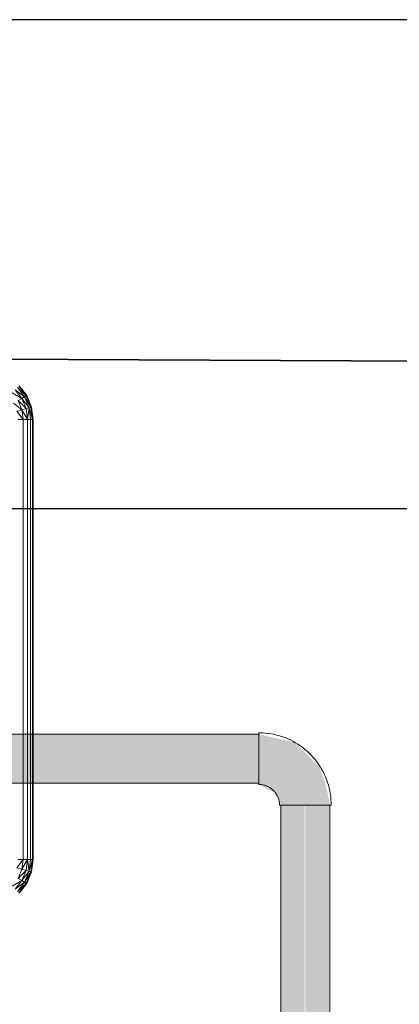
# Model space of a CAD drawing. Header units: metres. Extents: x 391.1 to 427.5, y 12.8 to 28.4.
# Tile 65 of 203: x 402.227 to 402.343, y 27.926 to 28.228. Entities that reach past the tile are written whole.
import ezdxf

# ---------------------------------------------------------------- set-up
doc = ezdxf.new("R2010")
doc.units = ezdxf.units.M
doc.layers.add('01_SUELOS', color=7, linetype='Continuous', lineweight=25, true_color=0x007f00)
for name, color, linetype, lineweight in [('A-DETL-____-MBND', 7, 'Continuous', 18), ('A-WALL-____-MCUT', 7, 'Continuous', 25), ('A-WALL-____-OTLN', 7, 'Continuous', 25), ('P-PIPE-____-OTLN', 7, 'Continuous', 18)]:
    doc.layers.add(name, color=color, linetype=linetype, lineweight=lineweight)

# ---------------------------------------------------------------- blocks, each defined once
blk = doc.blocks.new('Family - LONDR55-XX_ZZ-ARQ-CAA-M3D-Londres55-152374-02_FON_P0A')
at = {"layer": '01_SUELOS', "color": 9, "true_color": 0xaad4aa}
for p, q in [((1.8984, 2.19306), (0, 2.20277)), ((0, 2.20277), (1.8984, 2.19306))]:
    blk.add_line(p, q, dxfattribs=at)
blk = doc.blocks.new('Family - Evans PA-152638-02_FON_P0A')
at = {"layer": 'A-WALL-____-MCUT', "color": 253, "true_color": 0xaaaaaa}
for p, q in [((1.7984, 0.15), (0, 0.15)), ((0, 0), (1.7984, 0))]:
    blk.add_line(p, q, dxfattribs=at)
at = {"layer": 'A-WALL-____-OTLN', "color": 253, "true_color": 0xaaaaaa}
for p, q in [((1.7984, 0.15), (0, 0.15)), ((0, 0), (1.7984, 0))]:
    blk.add_line(p, q, dxfattribs=at)
at = {"layer": 'A-WALL-____-OTLN', "color": 253, "lineweight": 18, "true_color": 0xaaaaaa}
blk.add_line((0, 0), (1.7984, 0), dxfattribs=at)
blk = doc.blocks.new('Family - Inodor PA-152684-02_FON_P0A')
at = {"layer": 'A-DETL-____-MBND', "color": 253, "true_color": 0xaaaaaa}
for p, q in [((0.39847, 0.72247), (0.40077, 0.71948)), ((0.39847, 0.72247), (0.40077, 0.71948)), ((0.39847, 0.72247), (0.40077, 0.71948)), ((0.39862, 0.72262), (0.40094, 0.71958)), ((0.39862, 0.72262), (0.40094, 0.71958)), ((0.39862, 0.72262), (0.40094, 0.71958)), ((0.39862, 0.72262), (0.40077, 0.71948)), ((0.39862, 0.72262), (0.40094, 0.71958)), ((0.39862, 0.72262), (0.40077, 0.71948)), ((0.39643, 0.72043), (0.39941, 0.7187)), ((0.39643, 0.72043), (0.39941, 0.7187)), ((0.39736, 0.72136), (0.39941, 0.7187)), ((0.39736, 0.72136), (0.39941, 0.7187)), ((0.39736, 0.72136), (0.40025, 0.71918)), ((0.39736, 0.72136), (0.40025, 0.71918)), ((0.39736, 0.72136), (0.39941, 0.7187)), ((0.39805, 0.72205), (0.40025, 0.71918)), ((0.39805, 0.72205), (0.40025, 0.71918)), ((0.39805, 0.72205), (0.40077, 0.71948)), ((0.39805, 0.72205), (0.40077, 0.71948)), ((0.39805, 0.72205), (0.40025, 0.71918)), ((0.40025, 0.71918), (0.39941, 0.7187)), ((0.40025, 0.71918), (0.39941, 0.7187)), ((0.39941, 0.7187), (0.40025, 0.71918)), ((0.40077, 0.71948), (0.40025, 0.71918)), ((0.40077, 0.71948), (0.40025, 0.71918)), ((0.40025, 0.71918), (0.40077, 0.71948)), ((0.40025, 0.71918), (0.40164, 0.71584)), ((0.40025, 0.71918), (0.40164, 0.71584)), ((0.40025, 0.71918), (0.40221, 0.716)), ((0.40025, 0.71918), (0.40221, 0.716)), ((0.40025, 0.71918), (0.40164, 0.71584)), ((0.40094, 0.71958), (0.40077, 0.71948)), ((0.40094, 0.71958), (0.40077, 0.71948)), ((0.40077, 0.71948), (0.40094, 0.71958)), ((0.40077, 0.71948), (0.40221, 0.716)), ((0.40077, 0.71948), (0.40221, 0.716)), ((0.40077, 0.71948), (0.40221, 0.716)), ((0.40094, 0.71958), (0.40241, 0.71605)), ((0.40094, 0.71958), (0.40241, 0.71605)), ((0.40094, 0.71958), (0.40241, 0.71605)), ((0.40094, 0.71958), (0.40221, 0.716)), ((0.40094, 0.71958), (0.40241, 0.71605)), ((0.40094, 0.71958), (0.40221, 0.716)), ((0.39686, 0.71722), (0.39942, 0.71525)), ((0.39686, 0.71722), (0.39942, 0.71525)), ((0.39941, 0.7187), (0.39827, 0.71804)), ((0.39941, 0.7187), (0.39827, 0.71804)), ((0.39827, 0.71804), (0.39941, 0.7187)), ((0.39827, 0.71804), (0.39942, 0.71525)), ((0.39827, 0.71804), (0.39942, 0.71525)), ((0.39827, 0.71804), (0.4007, 0.71559)), ((0.39827, 0.71804), (0.4007, 0.71559)), ((0.39827, 0.71804), (0.39942, 0.71525)), ((0.39941, 0.7187), (0.4007, 0.71559)), ((0.39941, 0.7187), (0.4007, 0.71559)), ((0.39941, 0.7187), (0.40164, 0.71584)), ((0.39941, 0.7187), (0.40164, 0.71584)), ((0.39941, 0.7187), (0.4007, 0.71559)), ((0.39942, 0.71525), (0.39785, 0.71483)), ((0.39942, 0.71525), (0.39785, 0.71483)), ((0.39785, 0.71483), (0.39942, 0.71525)), ((0.39785, 0.71483), (0.39982, 0.71226)), ((0.39785, 0.71483), (0.39982, 0.71226)), ((0.4007, 0.71559), (0.39942, 0.71525)), ((0.4007, 0.71559), (0.39942, 0.71525)), ((0.39942, 0.71525), (0.4007, 0.71559)), ((0.39942, 0.71525), (0.39982, 0.71226)), ((0.39942, 0.71525), (0.39982, 0.71226)), ((0.39942, 0.71525), (0.40114, 0.71226)), ((0.39942, 0.71525), (0.39982, 0.71226)), ((0.39942, 0.71525), (0.40114, 0.71226)), ((0.40164, 0.71584), (0.4007, 0.71559)), ((0.40164, 0.71584), (0.4007, 0.71559)), ((0.4007, 0.71559), (0.40164, 0.71584)), ((0.4007, 0.71559), (0.40114, 0.71226)), ((0.4007, 0.71559), (0.40114, 0.71226)), ((0.4007, 0.71559), (0.40114, 0.71226)), ((0.40164, 0.71584), (0.40114, 0.71226)), ((0.40114, 0.71226), (0.40164, 0.71584)), ((0.40221, 0.716), (0.40164, 0.71584)), ((0.40221, 0.716), (0.40164, 0.71584)), ((0.40164, 0.71584), (0.40221, 0.716)), ((0.40164, 0.71584), (0.40211, 0.71226)), ((0.40164, 0.71584), (0.40211, 0.71226)), ((0.40164, 0.71584), (0.40271, 0.71226)), ((0.40164, 0.71584), (0.40211, 0.71226)), ((0.40164, 0.71584), (0.40271, 0.71226)), ((0.40241, 0.71605), (0.40221, 0.716)), ((0.40241, 0.71605), (0.40221, 0.716)), ((0.40221, 0.716), (0.40241, 0.71605)), ((0.40221, 0.716), (0.40271, 0.71226)), ((0.40221, 0.716), (0.40271, 0.71226)), ((0.40221, 0.716), (0.40291, 0.71226)), ((0.40221, 0.716), (0.40291, 0.71226)), ((0.40221, 0.716), (0.40271, 0.71226)), ((0.40241, 0.71605), (0.40291, 0.71226)), ((0.40241, 0.71605), (0.40291, 0.71226)), ((0.40241, 0.71605), (0.40291, 0.71226)), ((0.40241, 0.71605), (0.40291, 0.71226)), ((0.39982, 0.71226), (0.39819, 0.71226)), ((0.39982, 0.71226), (0.39819, 0.71226)), ((0.39819, 0.71226), (0.39982, 0.71226)), ((0.39982, 0.71226), (0.39982, 0.57723)), ((0.40114, 0.71226), (0.39982, 0.71226)), ((0.39982, 0.71226), (0.39982, 0.57723)), ((0.40114, 0.71226), (0.39982, 0.71226)), ((0.39982, 0.71226), (0.40114, 0.71226)), ((0.39982, 0.71226), (0.39982, 0.57723)), ((0.40114, 0.71226), (0.40114, 0.57723)), ((0.40114, 0.71226), (0.40211, 0.71226)), ((0.40114, 0.71226), (0.40114, 0.57723)), ((0.40114, 0.71226), (0.40211, 0.71226)), ((0.40114, 0.71226), (0.40114, 0.57723)), ((0.40114, 0.71226), (0.40211, 0.71226)), ((0.40211, 0.71226), (0.40211, 0.57723)), ((0.40271, 0.71226), (0.40211, 0.71226)), ((0.40211, 0.71226), (0.40211, 0.57723)), ((0.40271, 0.71226), (0.40211, 0.71226)), ((0.40211, 0.71226), (0.40271, 0.71226)), ((0.40211, 0.71226), (0.40211, 0.57723)), ((0.40271, 0.71226), (0.40271, 0.57723)), ((0.40291, 0.71226), (0.40271, 0.71226)), ((0.40271, 0.71226), (0.40271, 0.57723)), ((0.40291, 0.71226), (0.40271, 0.71226)), ((0.40271, 0.71226), (0.40291, 0.71226)), ((0.40271, 0.71226), (0.40271, 0.57723)), ((0.40291, 0.71226), (0.40291, 0.57723)), ((0.40291, 0.71226), (0.40291, 0.57723)), ((0.40291, 0.71226), (0.40291, 0.57723)), ((0.40291, 0.71226), (0.40291, 0.57723)), ((0.39785, 0.57466), (0.39982, 0.57723)), ((0.39785, 0.57466), (0.39982, 0.57723)), ((0.39819, 0.57723), (0.39982, 0.57723)), ((0.39819, 0.57723), (0.39982, 0.57723)), ((0.39819, 0.57723), (0.39982, 0.57723)), ((0.39982, 0.57723), (0.39942, 0.57424)), ((0.39982, 0.57723), (0.39942, 0.57424)), ((0.39942, 0.57424), (0.39982, 0.57723)), ((0.39942, 0.57424), (0.40114, 0.57723)), ((0.39942, 0.57424), (0.40114, 0.57723)), ((0.39982, 0.57723), (0.40114, 0.57723)), ((0.39982, 0.57723), (0.40114, 0.57723)), ((0.39982, 0.57723), (0.40114, 0.57723)), ((0.40114, 0.57723), (0.4007, 0.5739)), ((0.40114, 0.57723), (0.4007, 0.5739)), ((0.4007, 0.5739), (0.40114, 0.57723)), ((0.40114, 0.57723), (0.40211, 0.57723)), ((0.40114, 0.57723), (0.40164, 0.57365)), ((0.40114, 0.57723), (0.40211, 0.57723)), ((0.40114, 0.57723), (0.40211, 0.57723)), ((0.40114, 0.57723), (0.40164, 0.57365)), ((0.40211, 0.57723), (0.40164, 0.57365)), ((0.40211, 0.57723), (0.40164, 0.57365)), ((0.40164, 0.57365), (0.40211, 0.57723)), ((0.40164, 0.57365), (0.40271, 0.57723)), ((0.40164, 0.57365), (0.40271, 0.57723)), ((0.40211, 0.57723), (0.40271, 0.57723)), ((0.40211, 0.57723), (0.40271, 0.57723)), ((0.40211, 0.57723), (0.40271, 0.57723)), ((0.40271, 0.57723), (0.40221, 0.57349)), ((0.40271, 0.57723), (0.40221, 0.57349)), ((0.40221, 0.57349), (0.40291, 0.57723)), ((0.40221, 0.57349), (0.40271, 0.57723)), ((0.40221, 0.57349), (0.40291, 0.57723)), ((0.40291, 0.57723), (0.40241, 0.57344)), ((0.40291, 0.57723), (0.40241, 0.57344)), ((0.40291, 0.57723), (0.40241, 0.57344)), ((0.40291, 0.57723), (0.40241, 0.57344)), ((0.40271, 0.57723), (0.40291, 0.57723)), ((0.40271, 0.57723), (0.40291, 0.57723)), ((0.40271, 0.57723), (0.40291, 0.57723)), ((0.39785, 0.57466), (0.39942, 0.57424)), ((0.39785, 0.57466), (0.39942, 0.57424)), ((0.39785, 0.57466), (0.39942, 0.57424)), ((0.39942, 0.57424), (0.39827, 0.57145)), ((0.39942, 0.57424), (0.39827, 0.57145)), ((0.39827, 0.57145), (0.39942, 0.57424)), ((0.39942, 0.57424), (0.4007, 0.5739)), ((0.39942, 0.57424), (0.4007, 0.5739)), ((0.39942, 0.57424), (0.4007, 0.5739)), ((0.39827, 0.57145), (0.4007, 0.5739)), ((0.39827, 0.57145), (0.4007, 0.5739)), ((0.39827, 0.57145), (0.39941, 0.57079)), ((0.39827, 0.57145), (0.39941, 0.57079)), ((0.39827, 0.57145), (0.39941, 0.57079)), ((0.4007, 0.5739), (0.39941, 0.57079)), ((0.4007, 0.5739), (0.39941, 0.57079)), ((0.39941, 0.57079), (0.4007, 0.5739)), ((0.39941, 0.57079), (0.40164, 0.57365)), ((0.39941, 0.57079), (0.40164, 0.57365)), ((0.40164, 0.57365), (0.40025, 0.57031)), ((0.40164, 0.57365), (0.40025, 0.57031)), ((0.40025, 0.57031), (0.40164, 0.57365)), ((0.40025, 0.57031), (0.40221, 0.57349)), ((0.40025, 0.57031), (0.40221, 0.57349)), ((0.4007, 0.5739), (0.40164, 0.57365)), ((0.4007, 0.5739), (0.40164, 0.57365)), ((0.4007, 0.5739), (0.40164, 0.57365)), ((0.40221, 0.57349), (0.40077, 0.57001)), ((0.40221, 0.57349), (0.40077, 0.57001)), ((0.40077, 0.57001), (0.40221, 0.57349)), ((0.40221, 0.57349), (0.40094, 0.56991)), ((0.40094, 0.56991), (0.40221, 0.57349)), ((0.40241, 0.57344), (0.40094, 0.56991)), ((0.40241, 0.57344), (0.40094, 0.56991)), ((0.40241, 0.57344), (0.40094, 0.56991)), ((0.40094, 0.56991), (0.40241, 0.57344)), ((0.40164, 0.57365), (0.40221, 0.57349)), ((0.40164, 0.57365), (0.40221, 0.57349)), ((0.40164, 0.57365), (0.40221, 0.57349)), ((0.40221, 0.57349), (0.40241, 0.57344)), ((0.40221, 0.57349), (0.40241, 0.57344)), ((0.40221, 0.57349), (0.40241, 0.57344)), ((0.39643, 0.56906), (0.39941, 0.57079)), ((0.39643, 0.56906), (0.39941, 0.57079)), ((0.39941, 0.57079), (0.39736, 0.56812)), ((0.39941, 0.57079), (0.39736, 0.56812)), ((0.39736, 0.56812), (0.39941, 0.57079)), ((0.39736, 0.56812), (0.40025, 0.57031)), ((0.39736, 0.56812), (0.40025, 0.57031)), ((0.40025, 0.57031), (0.39805, 0.56744)), ((0.40025, 0.57031), (0.39805, 0.56744)), ((0.39805, 0.56744), (0.40025, 0.57031)), ((0.39805, 0.56744), (0.40077, 0.57001)), ((0.39805, 0.56744), (0.40077, 0.57001)), ((0.40077, 0.57001), (0.39847, 0.56702)), ((0.40077, 0.57001), (0.39847, 0.56702)), ((0.39847, 0.56702), (0.40077, 0.57001)), ((0.40077, 0.57001), (0.39862, 0.56687)), ((0.39862, 0.56687), (0.40077, 0.57001)), ((0.40094, 0.56991), (0.39862, 0.56687)), ((0.40094, 0.56991), (0.39862, 0.56687)), ((0.40094, 0.56991), (0.39862, 0.56687)), ((0.39862, 0.56687), (0.40094, 0.56991)), ((0.39941, 0.57079), (0.40025, 0.57031)), ((0.39941, 0.57079), (0.40025, 0.57031)), ((0.39941, 0.57079), (0.40025, 0.57031)), ((0.40025, 0.57031), (0.40077, 0.57001)), ((0.40025, 0.57031), (0.40077, 0.57001)), ((0.40025, 0.57031), (0.40077, 0.57001)), ((0.40077, 0.57001), (0.40094, 0.56991)), ((0.40077, 0.57001), (0.40094, 0.56991)), ((0.40077, 0.57001), (0.40094, 0.56991))]:
    blk.add_line(p, q, dxfattribs=at)
blk = doc.blocks.new('LONDR55-XX_ZZ-ARQ-CAA-M3D-Londres55_ifc-1-02_FON_P0A')
at = {"layer": '01_SUELOS', "color": 253, "lineweight": 18, "true_color": 0xaaaaaa}
blk.add_blockref('Family - LONDR55-XX_ZZ-ARQ-CAA-M3D-Londres55-152374-02_FON_P0A', (401.35874, 25.92572), dxfattribs=at)
at = {"layer": 'A-DETL-____-MBND', "color": 253, "lineweight": 18, "true_color": 0xaaaaaa}
blk.add_blockref('Family - Inodor PA-152684-02_FON_P0A', (401.82793, 27.39331), dxfattribs=at)
at = {"layer": 'A-WALL-____-OTLN', "color": 253, "lineweight": 18, "true_color": 0xaaaaaa, "rotation": 180}
blk.add_blockref('Family - Evans PA-152638-02_FON_P0A', (403.25714, 28.22825), dxfattribs=at)
blk = doc.blocks.new('M_Codo - Genérico - Estándar-V8-02_FON_P0A')
at = {"layer": 'P-PIPE-____-OTLN', "true_color": 0x4b4bfb}
blk.add_hatch(color=173, dxfattribs=at).paths.add_polyline_path([(-0.01429, 0.00205), (-0.01429, -0.00767), (-0.00794, -0.00624), (-0.00253, -0.00432), (0.00496, 0.00317), (0.0075, 0.01429), (-0.00767, 0.01429), (-0.00794, 0.01429), (-0.01045, 0.00953), (-0.01374, 0.00767), (-0.01429, 0.0075), (-0.01429, 0.00375)])
at = {"layer": 'P-PIPE-____-OTLN', "color": 5, "true_color": 0x0000fa}
for p, q in [((0.00794, 0.01429), (-0.00794, 0.01429)), ((0.00794, 0.01429), (-0.00794, 0.01429)), ((-0.01429, 0.00794), (-0.01429, -0.00794)), ((-0.01429, 0.00794), (-0.01429, -0.00794))]:
    blk.add_line(p, q, dxfattribs=at)
at = {"layer": 'P-PIPE-____-OTLN', "color": 5, "true_color": 0x0000fa, "flags": 128}
for points in [[(-0.00794, 0.01429), (-0.00794, 0.01403), (-0.00796, 0.01378), (-0.00798, 0.01353), (-0.00802, 0.01328), (-0.00806, 0.01303), (-0.00812, 0.01278), (-0.00818, 0.01253), (-0.00826, 0.01229), (-0.00834, 0.01205), (-0.00844, 0.01181), (-0.00854, 0.01158), (-0.00866, 0.01136), (-0.00878, 0.01113), (-0.00891, 0.01091), (-0.00905, 0.0107), (-0.00919, 0.0105), (-0.00935, 0.01029), (-0.00951, 0.0101), (-0.00968, 0.00991), (-0.00986, 0.00973), (-0.01005, 0.00956), (-0.01024, 0.00939), (-0.01044, 0.00924), (-0.01065, 0.00909), (-0.01086, 0.00894), (-0.01107, 0.00881), (-0.01129, 0.00869), (-0.01152, 0.00857), (-0.01175, 0.00847), (-0.01199, 0.00837), (-0.01223, 0.00828), (-0.01247, 0.0082), (-0.01271, 0.00814), (-0.01296, 0.00808), (-0.01321, 0.00803), (-0.01346, 0.00799), (-0.01371, 0.00796), (-0.01397, 0.00795), (-0.01422, 0.00794), (-0.01429, 0.00794)], [(-0.01429, -0.00794), (-0.0134, -0.00792), (-0.01251, -0.00787), (-0.01163, -0.00778), (-0.01075, -0.00765), (-0.00987, -0.00749), (-0.009, -0.0073), (-0.00815, -0.00707), (-0.0073, -0.00681), (-0.00646, -0.00651), (-0.00563, -0.00618), (-0.00482, -0.00582), (-0.00402, -0.00543), (-0.00324, -0.005), (-0.00248, -0.00454), (-0.00174, -0.00406), (-0.00101, -0.00354), (-0.00031, -0.00299), (0.00037, -0.00242), (0.00102, -0.00182), (0.00166, -0.0012), (0.00226, -0.00055), (0.00284, 0.00013), (0.00339, 0.00082), (0.00392, 0.00154), (0.00441, 0.00228), (0.00488, 0.00304), (0.00531, 0.00381), (0.00572, 0.0046), (0.00609, 0.00541), (0.00643, 0.00623), (0.00673, 0.00707), (0.007, 0.00792), (0.00724, 0.00877), (0.00745, 0.00964), (0.00761, 0.01051), (0.00775, 0.01139), (0.00785, 0.01227), (0.00791, 0.01316), (0.00794, 0.01405), (0.00794, 0.01429)]]:
    blk.add_lwpolyline(points, dxfattribs=at)

msp = doc.modelspace()

# ---------------------------------------------------------------- hatches: boundary and pattern name
at = {"layer": 'P-PIPE-____-OTLN', "lineweight": 5, "true_color": 0x4b4bfb}
for points in [[(401.92726, 28.00151), (402.30018, 28.00151), (402.30018, 28.00901), (401.916, 28.00875), (401.916, 28.00151)], [(402.30018, 27.99401), (402.30018, 28.00151), (401.916, 28.00151), (401.916, 27.99401), (402.22744, 27.99401)], [(402.31446, 26.49464), (402.31428, 27.98722), (402.30696, 27.98722), (402.30722, 26.49464), (402.31252, 26.49464)], [(402.31446, 26.49464), (402.32196, 26.49464), (402.32171, 27.98722), (402.31446, 27.98722), (402.31446, 26.584)]]:
    msp.add_hatch(color=173, dxfattribs=at).paths.add_polyline_path(points)

# ---------------------------------------------------------------- linework, layer by layer
at = {"layer": 'P-PIPE-____-OTLN', "color": 5, "true_color": 0x0000fa}
for p, q in [((402.30018, 28.00901), (401.916, 28.00901)), ((402.30018, 27.99401), (402.30018, 28.00901)), ((401.916, 27.99401), (402.30018, 27.99401)), ((402.30696, 27.98722), (402.30696, 26.49464)), ((402.32196, 27.98722), (402.30696, 27.98722)), ((402.32196, 26.49464), (402.32196, 27.98722))]:
    msp.add_line(p, q, dxfattribs=at)

# ---------------------------------------------------------------- block references
at = {"lineweight": 5}
msp.add_blockref('LONDR55-XX_ZZ-ARQ-CAA-M3D-Londres55_ifc-1-02_FON_P0A', (0, 0), dxfattribs=at)
at = {"layer": 'P-PIPE-____-OTLN', "color": 5, "true_color": 0x0000fa, "rotation": 90}
msp.add_blockref('M_Codo - Genérico - Estándar-V8-02_FON_P0A', (402.31446, 28.00151), dxfattribs=at)

doc.saveas('drawing.dxf')
